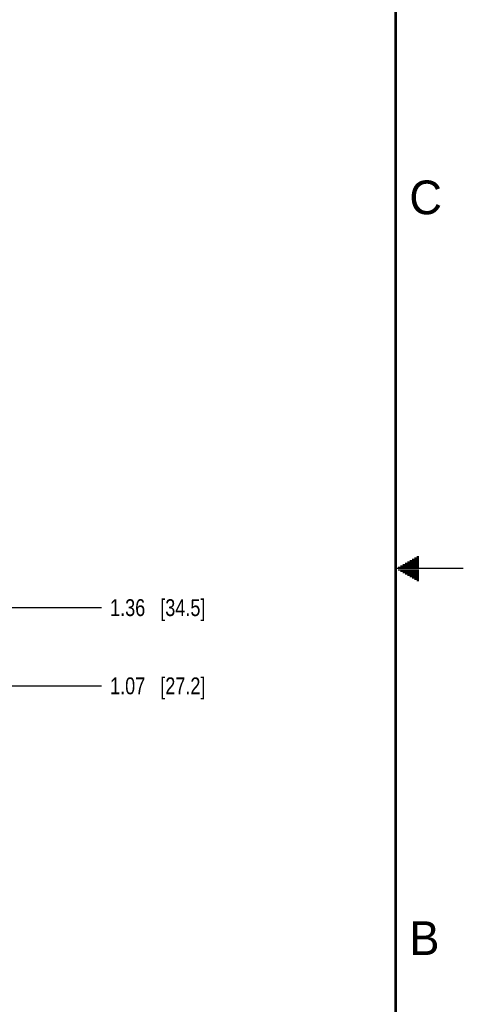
# Model space of a CAD drawing. Header units: inches. Extents: x 0 to 34, y 0 to 22.
# Tile 43 of 44: x 30.7 to 34, y 7.8 to 15.1. Entities that reach past the tile are written whole.
import ezdxf

# ---------------------------------------------------------------- set-up
doc = ezdxf.new("R2010")
doc.units = ezdxf.units.IN
doc.header["$LTSCALE"] = 1.87
doc.header["$MEASUREMENT"] = 0
doc.layers.get('0').update_dxf_attribs({"linetype": 'CONTINUOUS'})
doc.layers.add('DIMENSIONS', color=7, linetype='CONTINUOUS')
doc.styles.get("Standard").update_dxf_attribs({"font": 'txt', "width": 0.8})
doc.styles.add('TEXTSTYLE_2', font='txt')
doc.dimstyles.new('DIMSTYLE_1', dxfattribs={"dimtxt": 0.125, "dimasz": 0.18, "dimexe": 0.125, "dimexo": 0.0625, "dimgap": 0.09, "dimtad": 0, "dimtih": 1, "dimtoh": 1, "dimlfac": 0.5, "dimzin": 4, "dimdsep": 46, "dimtxsty": 'STANDARD', "dimblk": '_FILLED', "dimblk1": '_FILLED', "dimblk2": '_FILLED', "dimcen": 0.09, "dimadec": 0, "dimazin": 0, "dimtp": 0.01, "dimtm": 0.01, "dimtfac": 1, "dimtofl": 0, "dimtmove": 0, "dimatfit": 3, "dimldrblk": '_FILLED', "dimfxl": 1, "dimtolj": 1, "dimtzin": 4, "dimarcsym": 0})

# ---------------------------------------------------------------- blocks, each defined once
blk = doc.blocks.new('*D45')
at = {"layer": 'DIMENSIONS', "color": 2, "linetype": 'CONTINUOUS'}
blk.add_line((29.343, 10.13), (31.321, 10.13), dxfattribs=at)
at = {"layer": 'DIMENSIONS', "color": 2, "linetype": 'CONTINUOUS', "insert": (31.3835, 10.1925), "char_height": 0.125, "width": 1.125, "attachment_point": 1, "line_spacing_factor": 0.9}
blk.add_mtext('1.07{\\Ftxt.shx;\\W1.000000;\\H0.125000; }[27.2]', dxfattribs=at)
blk = doc.blocks.new('_FILLED')
at = {"color": 0, "linetype": 'BYBLOCK'}
blk.add_solid([(0, 0), (-1, 0.174), (-1, -0.174)], dxfattribs=at)
blk = doc.blocks.new('*D46')
at = {"layer": 'DIMENSIONS', "color": 2, "linetype": 'CONTINUOUS'}
blk.add_line((22.158, 10.71), (31.321, 10.71), dxfattribs=at)
at = {"layer": 'DIMENSIONS', "color": 2, "linetype": 'CONTINUOUS', "insert": (31.3835, 10.7725), "char_height": 0.125, "width": 1.125, "attachment_point": 1, "line_spacing_factor": 0.9}
blk.add_mtext('1.36{\\Ftxt.shx;\\W1.000000;\\H0.125000; }[34.5]', dxfattribs=at)

msp = doc.modelspace()

# ---------------------------------------------------------------- linework, layer by layer
at = {"color": 2, "linetype": 'CONTINUOUS'}
for p, q in [((33.552, 11.03), (33.6697, 11.03)), ((33.5693, 11.04), (33.6697, 11.04)), ((33.5866, 11.05), (33.6697, 11.05)), ((33.6039, 11.06), (33.6697, 11.06)), ((33.6213, 11.07), (33.6697, 11.07)), ((33.6386, 11.08), (33.6697, 11.08)), ((33.6559, 11.09), (33.6697, 11.09)), ((34, 11), (33.5, 11)), ((33.5173, 11.01), (33.6697, 11.01)), ((33.5173, 10.99), (33.6697, 10.99)), ((33.5347, 11.02), (33.6697, 11.02)), ((33.5347, 10.98), (33.6697, 10.98)), ((33.552, 10.97), (33.6697, 10.97)), ((33.5693, 10.96), (33.6697, 10.96)), ((33.5866, 10.95), (33.6697, 10.95)), ((33.6039, 10.94), (33.6697, 10.94)), ((33.6213, 10.93), (33.6697, 10.93)), ((33.6386, 10.92), (33.6697, 10.92)), ((33.6559, 10.91), (33.6697, 10.91))]:
    msp.add_line(p, q, dxfattribs=at)
at = {"color": 7, "linetype": 'CONTINUOUS', "const_width": 0.02}
msp.add_lwpolyline([(33.5, 0.5), (33.5, 21.5)], dxfattribs=at)

# ---------------------------------------------------------------- texts
at = {"color": 2, "linetype": 'CONTINUOUS', "char_height": 0.25, "width": 0.25, "attachment_point": 1, "line_spacing_factor": 0.9, "style": 'TEXTSTYLE_2'}
for s, insert in [('C', (33.6004, 13.8767)), ('B', (33.6006, 8.3845))]:
    msp.add_mtext(s, dxfattribs=dict(at, insert=insert))

# ---------------------------------------------------------------- dimensions: what is measured, and where the dimension line sits
at = {"layer": 'DIMENSIONS', "color": 2, "linetype": 'CONTINUOUS'}
for feature_location, offset, origin, picture, middle in [((22.158, 10.71), (9.163, 0), (22.0955, 7.9897), '*D46', (31.946, 10.71)), ((29.343, 10.13), (1.978, 0), (29.2805, 7.9897), '*D45', (31.946, 10.13))]:
    dim = msp.add_ordinate_dim(feature_location=feature_location, offset=offset, dtype=0, origin=origin, dimstyle='DIMSTYLE_1', override={"dimtad": 1, "dimtih": 0, "dimtoh": 0}, dxfattribs=at)
    dim.commit()
    dim.dimension.update_dxf_attribs({"geometry": picture, "text_midpoint": middle})

doc.saveas('drawing.dxf')
